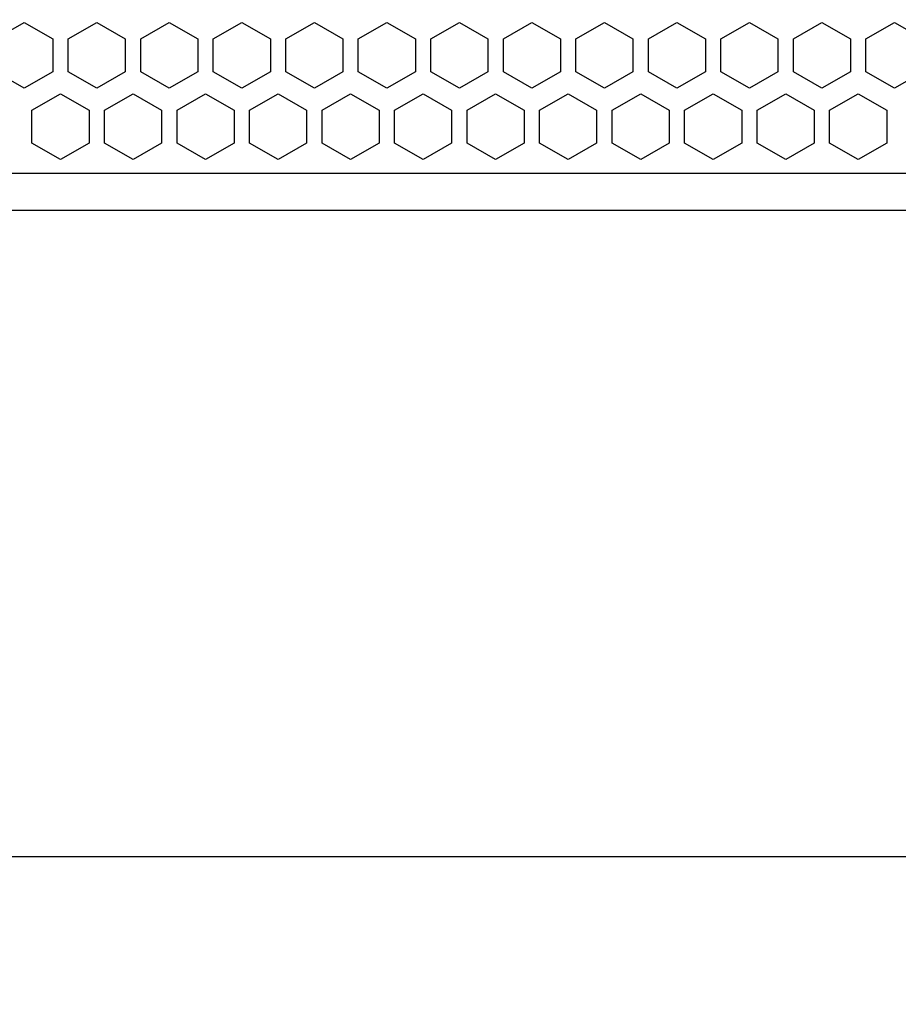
# Model space of a CAD drawing. Header units: inches. Extents: x 0 to 34, y 0 to 22.
# Tile 9 of 88: x 10.1 to 11.3, y 3 to 4.4. Entities that reach past the tile are written whole.
import ezdxf

# ---------------------------------------------------------------- set-up
doc = ezdxf.new("R2010")
doc.units = ezdxf.units.IN
doc.header["$LTSCALE"] = 1.87
doc.header["$MEASUREMENT"] = 0
doc.layers.get('0').update_dxf_attribs({"linetype": 'CONTINUOUS'})
doc.layers.add('DIMENSIONS', color=7, linetype='CONTINUOUS')
doc.styles.get("Standard").update_dxf_attribs({"font": 'txt', "width": 0.8})
doc.dimstyles.new('DIMSTYLE_1', dxfattribs={"dimtxt": 0.125, "dimasz": 0.18, "dimexe": 0.125, "dimexo": 0.0625, "dimgap": 0.0625, "dimtad": 0, "dimtih": 1, "dimtoh": 1, "dimlfac": 2, "dimdsep": 46, "dimtxsty": 'STANDARD', "dimblk": '_FILLED', "dimblk1": '_FILLED', "dimblk2": '_FILLED', "dimcen": 0.09, "dimadec": 0, "dimazin": 0, "dimtp": 0.001, "dimtm": 0.001, "dimtfac": 1, "dimtofl": 0, "dimtmove": 0, "dimatfit": 3, "dimldrblk": '_FILLED', "dimfxl": 1, "dimtolj": 1, "dimarcsym": 0})

# ---------------------------------------------------------------- blocks, each defined once
blk = doc.blocks.new('_FILLED')
at = {"color": 0, "linetype": 'BYBLOCK'}
blk.add_solid([(0, 0), (-1, 0.1736), (-1, -0.1736)], dxfattribs=at)
blk = doc.blocks.new('*D6')
at = {"layer": 'DIMENSIONS', "color": 2, "linetype": 'CONTINUOUS'}
for p, q in [((8.5355, 4.5729), (8.5355, 3.1039)), ((17.689, 4.5729), (17.689, 3.1039)), ((8.5355, 3.2289), (12.4373, 3.2289)), ((17.689, 3.2289), (13.7873, 3.2289))]:
    blk.add_line(p, q, dxfattribs=at)
at = {"layer": 'DIMENSIONS', "color": 2, "linetype": 'CONTINUOUS', "xscale": 0.18, "yscale": 0.18, "zscale": 0.18, "rotation": 180}
blk.add_blockref('_FILLED', (8.5355, 3.2289), dxfattribs=at)
at = {"layer": 'DIMENSIONS', "color": 2, "linetype": 'CONTINUOUS', "xscale": 0.18, "yscale": 0.18, "zscale": 0.18}
blk.add_blockref('_FILLED', (17.689, 3.2289), dxfattribs=at)
at = {"layer": 'DIMENSIONS', "color": 2, "linetype": 'CONTINUOUS', "insert": (13.1123, 3.2914), "char_height": 0.125, "width": 1.225, "attachment_point": 2, "line_spacing_factor": 0.9}
blk.add_mtext('465{\\Ftxt.shx;\\W1.000000;\\H0.125000; }[18.307]', dxfattribs=at)
blk = doc.blocks.new('*D8')
at = {"layer": 'DIMENSIONS', "color": 2, "linetype": 'CONTINUOUS'}
for p, q in [((8.3623, 4.0778), (8.3623, 1.6039)), ((17.8623, 4.0778), (17.8623, 1.6039)), ((8.3623, 1.7289), (12.2373, 1.7289)), ((17.8623, 1.7289), (13.9873, 1.7289))]:
    blk.add_line(p, q, dxfattribs=at)
at = {"layer": 'DIMENSIONS', "color": 2, "linetype": 'CONTINUOUS', "xscale": 0.18, "yscale": 0.18, "zscale": 0.18, "rotation": 180}
blk.add_blockref('_FILLED', (8.3623, 1.7289), dxfattribs=at)
at = {"layer": 'DIMENSIONS', "color": 2, "linetype": 'CONTINUOUS', "xscale": 0.18, "yscale": 0.18, "zscale": 0.18}
blk.add_blockref('_FILLED', (17.8623, 1.7289), dxfattribs=at)
at = {"layer": 'DIMENSIONS', "color": 2, "linetype": 'CONTINUOUS', "insert": (13.1123, 1.7914), "char_height": 0.125, "width": 1.625, "attachment_point": 2, "line_spacing_factor": 0.9}
blk.add_mtext('(482.6{\\Ftxt.shx;\\W1.000000;\\H0.125000; }[19.000])', dxfattribs=at)

msp = doc.modelspace()

# ---------------------------------------------------------------- linework, layer by layer
at = {"color": 7, "linetype": 'CONTINUOUS'}
for p, q in [((10.0729, 4.3569), (10.1123, 4.3796)), ((10.1123, 4.3796), (10.1516, 4.3569)), ((10.1729, 4.3569), (10.2123, 4.3796)), ((10.2123, 4.3796), (10.2516, 4.3569)), ((10.2729, 4.3569), (10.3123, 4.3796)), ((10.3123, 4.3796), (10.3516, 4.3569)), ((10.3729, 4.3569), (10.4123, 4.3796)), ((10.4123, 4.3796), (10.4516, 4.3569)), ((10.4729, 4.3569), (10.5123, 4.3796)), ((10.5123, 4.3796), (10.5516, 4.3569)), ((10.5729, 4.3569), (10.6123, 4.3796)), ((10.6123, 4.3796), (10.6516, 4.3569)), ((10.6729, 4.3569), (10.7123, 4.3796)), ((10.7123, 4.3796), (10.7516, 4.3569)), ((10.7729, 4.3569), (10.8123, 4.3796)), ((10.8123, 4.3796), (10.8516, 4.3569)), ((10.8729, 4.3569), (10.9123, 4.3796)), ((10.9123, 4.3796), (10.9516, 4.3569)), ((10.9729, 4.3569), (11.0123, 4.3796)), ((11.0123, 4.3796), (11.0516, 4.3569)), ((11.0729, 4.3569), (11.1123, 4.3796)), ((11.1123, 4.3796), (11.1516, 4.3569)), ((11.1729, 4.3569), (11.2123, 4.3796)), ((11.2123, 4.3796), (11.2516, 4.3569)), ((11.2729, 4.3569), (11.3123, 4.3796)), ((11.3123, 4.3796), (11.3516, 4.3569)), ((10.1516, 4.3569), (10.1516, 4.3114)), ((10.1729, 4.3114), (10.1729, 4.3569)), ((10.2516, 4.3569), (10.2516, 4.3114)), ((10.2729, 4.3114), (10.2729, 4.3569)), ((10.3516, 4.3569), (10.3516, 4.3114)), ((10.3729, 4.3114), (10.3729, 4.3569)), ((10.4516, 4.3569), (10.4516, 4.3114)), ((10.4729, 4.3114), (10.4729, 4.3569)), ((10.5516, 4.3569), (10.5516, 4.3114)), ((10.5729, 4.3114), (10.5729, 4.3569)), ((10.6516, 4.3569), (10.6516, 4.3114)), ((10.6729, 4.3114), (10.6729, 4.3569)), ((10.7516, 4.3569), (10.7516, 4.3114)), ((10.7729, 4.3114), (10.7729, 4.3569)), ((10.8516, 4.3569), (10.8516, 4.3114)), ((10.8729, 4.3114), (10.8729, 4.3569)), ((10.9516, 4.3569), (10.9516, 4.3114)), ((10.9729, 4.3114), (10.9729, 4.3569)), ((11.0516, 4.3569), (11.0516, 4.3114)), ((11.0729, 4.3114), (11.0729, 4.3569)), ((11.1516, 4.3569), (11.1516, 4.3114)), ((11.1729, 4.3114), (11.1729, 4.3569)), ((11.2516, 4.3569), (11.2516, 4.3114)), ((11.2729, 4.3114), (11.2729, 4.3569)), ((10.1123, 4.2887), (10.0729, 4.3114)), ((10.1516, 4.3114), (10.1123, 4.2887)), ((10.2123, 4.2887), (10.1729, 4.3114)), ((10.2516, 4.3114), (10.2123, 4.2887)), ((10.3123, 4.2887), (10.2729, 4.3114)), ((10.3516, 4.3114), (10.3123, 4.2887)), ((10.4123, 4.2887), (10.3729, 4.3114)), ((10.4516, 4.3114), (10.4123, 4.2887)), ((10.5123, 4.2887), (10.4729, 4.3114)), ((10.5516, 4.3114), (10.5123, 4.2887)), ((10.6123, 4.2887), (10.5729, 4.3114)), ((10.6516, 4.3114), (10.6123, 4.2887)), ((10.7123, 4.2887), (10.6729, 4.3114)), ((10.7516, 4.3114), (10.7123, 4.2887)), ((10.8123, 4.2887), (10.7729, 4.3114)), ((10.8516, 4.3114), (10.8123, 4.2887)), ((10.9123, 4.2887), (10.8729, 4.3114)), ((10.9516, 4.3114), (10.9123, 4.2887)), ((11.0123, 4.2887), (10.9729, 4.3114)), ((11.0516, 4.3114), (11.0123, 4.2887)), ((11.1123, 4.2887), (11.0729, 4.3114)), ((11.1516, 4.3114), (11.1123, 4.2887)), ((11.2123, 4.2887), (11.1729, 4.3114)), ((11.2516, 4.3114), (11.2123, 4.2887)), ((11.3123, 4.2887), (11.2729, 4.3114)), ((11.3516, 4.3114), (11.3123, 4.2887)), ((10.1229, 4.2585), (10.1623, 4.2812)), ((10.1623, 4.2812), (10.2016, 4.2585)), ((10.2229, 4.2585), (10.2623, 4.2812)), ((10.2623, 4.2812), (10.3016, 4.2585)), ((10.3229, 4.2585), (10.3623, 4.2812)), ((10.3623, 4.2812), (10.4016, 4.2585)), ((10.4229, 4.2585), (10.4623, 4.2812)), ((10.4623, 4.2812), (10.5016, 4.2585)), ((10.5229, 4.2585), (10.5623, 4.2812)), ((10.5623, 4.2812), (10.6016, 4.2585)), ((10.6229, 4.2585), (10.6623, 4.2812)), ((10.6623, 4.2812), (10.7016, 4.2585)), ((10.7229, 4.2585), (10.7623, 4.2812)), ((10.7623, 4.2812), (10.8016, 4.2585)), ((10.8229, 4.2585), (10.8623, 4.2812)), ((10.8623, 4.2812), (10.9016, 4.2585)), ((10.9229, 4.2585), (10.9623, 4.2812)), ((10.9623, 4.2812), (11.0016, 4.2585)), ((11.0229, 4.2585), (11.0623, 4.2812)), ((11.0623, 4.2812), (11.1016, 4.2585)), ((11.1229, 4.2585), (11.1623, 4.2812)), ((11.1623, 4.2812), (11.2016, 4.2585)), ((11.2229, 4.2585), (11.2623, 4.2812)), ((11.2623, 4.2812), (11.3016, 4.2585)), ((10.1229, 4.213), (10.1229, 4.2585)), ((10.2016, 4.2585), (10.2016, 4.213)), ((10.2229, 4.213), (10.2229, 4.2585)), ((10.3016, 4.2585), (10.3016, 4.213)), ((10.3229, 4.213), (10.3229, 4.2585)), ((10.4016, 4.2585), (10.4016, 4.213)), ((10.4229, 4.213), (10.4229, 4.2585)), ((10.5016, 4.2585), (10.5016, 4.213)), ((10.5229, 4.213), (10.5229, 4.2585)), ((10.6016, 4.2585), (10.6016, 4.213)), ((10.6229, 4.213), (10.6229, 4.2585)), ((10.7016, 4.2585), (10.7016, 4.213)), ((10.7229, 4.213), (10.7229, 4.2585)), ((10.8016, 4.2585), (10.8016, 4.213)), ((10.8229, 4.213), (10.8229, 4.2585)), ((10.9016, 4.2585), (10.9016, 4.213)), ((10.9229, 4.213), (10.9229, 4.2585)), ((11.0016, 4.2585), (11.0016, 4.213)), ((11.0229, 4.213), (11.0229, 4.2585)), ((11.1016, 4.2585), (11.1016, 4.213)), ((11.1229, 4.213), (11.1229, 4.2585)), ((11.2016, 4.2585), (11.2016, 4.213)), ((11.2229, 4.213), (11.2229, 4.2585)), ((11.3016, 4.2585), (11.3016, 4.213)), ((10.1623, 4.1903), (10.1229, 4.213)), ((10.2016, 4.213), (10.1623, 4.1903)), ((10.2623, 4.1903), (10.2229, 4.213)), ((10.3016, 4.213), (10.2623, 4.1903)), ((10.3623, 4.1903), (10.3229, 4.213)), ((10.4016, 4.213), (10.3623, 4.1903)), ((10.4623, 4.1903), (10.4229, 4.213)), ((10.5016, 4.213), (10.4623, 4.1903)), ((10.5623, 4.1903), (10.5229, 4.213)), ((10.6016, 4.213), (10.5623, 4.1903)), ((10.6623, 4.1903), (10.6229, 4.213)), ((10.7016, 4.213), (10.6623, 4.1903)), ((10.7623, 4.1903), (10.7229, 4.213)), ((10.8016, 4.213), (10.7623, 4.1903)), ((10.8623, 4.1903), (10.8229, 4.213)), ((10.9016, 4.213), (10.8623, 4.1903)), ((10.9623, 4.1903), (10.9229, 4.213)), ((11.0016, 4.213), (10.9623, 4.1903)), ((11.0623, 4.1903), (11.0229, 4.213)), ((11.1016, 4.213), (11.0623, 4.1903)), ((11.1623, 4.1903), (11.1229, 4.213)), ((11.2016, 4.213), (11.1623, 4.1903)), ((11.2623, 4.1903), (11.2229, 4.213)), ((11.3016, 4.213), (11.2623, 4.1903)), ((8.8731, 4.1718), (17.3514, 4.1718)), ((8.3819, 4.1206), (17.8426, 4.1206))]:
    msp.add_line(p, q, dxfattribs=at)

# ---------------------------------------------------------------- dimensions: what is measured, and where the dimension line sits
at = {"layer": 'DIMENSIONS', "color": 2, "linetype": 'CONTINUOUS'}
dim = msp.add_linear_dim(base=(17.689, 3.2289), p1=(8.5355, 4.6354), p2=(17.689, 4.6354), dimstyle='DIMSTYLE_1', dxfattribs=at)
dim.commit()
dim.dimension.update_dxf_attribs({"geometry": '*D6', "text_midpoint": (13.1123, 3.2289), "dimtype": 160})
dim = msp.add_linear_dim(base=(17.8623, 1.7289), p1=(8.3623, 4.1403), p2=(17.8623, 4.1403), text='(<>)', dimstyle='DIMSTYLE_1', dxfattribs=at)
dim.commit()
dim.dimension.update_dxf_attribs({"geometry": '*D8', "text_midpoint": (13.1123, 1.7289), "dimtype": 160})

doc.saveas('drawing.dxf')
